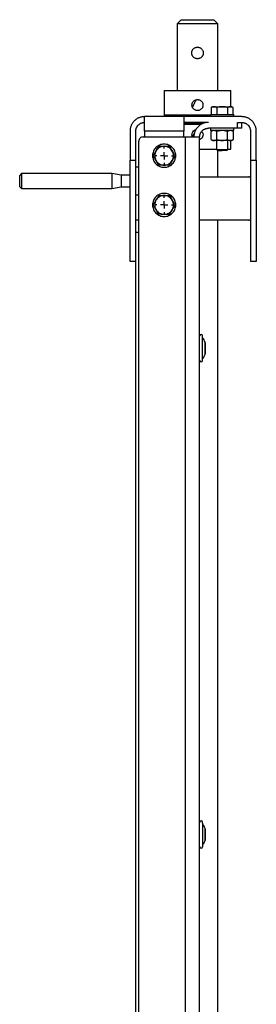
# Model space of a CAD drawing. Header units: millimetres. Extents: x -4969 to -32, y -584 to 4302.
# Tile 60 of 84: x -1004 to -841, y 1382 to 2062. Entities that reach past the tile are written whole.
import ezdxf

# ---------------------------------------------------------------- set-up
doc = ezdxf.new("R2010")
doc.units = ezdxf.units.MM
doc.layers.add('FOND_DE_PLAN', color=7, linetype='Continuous')

# ---------------------------------------------------------------- blocks, each defined once
blk = doc.blocks.new('SW_CENTERMARKSYMBOL_0')
at = {"layer": 'FOND_DE_PLAN', "color": 0}
for p, q in [((-5, 0), (-6.499, 0)), ((0, 0), (-2.5, 0)), ((0, 5), (0, 6.499)), ((0, 0), (0, 2.5)), ((0, 0), (0, -2.5)), ((0, 0), (2.5, 0)), ((5, 0), (6.499, 0)), ((0, -5), (0, -6.499))]:
    blk.add_line(p, q, dxfattribs=at)
blk = doc.blocks.new('SW_CENTERMARKSYMBOL_1')
at = {"layer": 'FOND_DE_PLAN', "color": 0}
for p, q in [((-5, 0), (-6.499, 0)), ((0, 0), (-2.5, 0)), ((0, 5), (0, 6.499)), ((0, 0), (0, 2.5)), ((0, 0), (0, -2.5)), ((0, 0), (2.5, 0)), ((5, 0), (6.499, 0)), ((0, -5), (0, -6.499))]:
    blk.add_line(p, q, dxfattribs=at)

msp = doc.modelspace()

# ---------------------------------------------------------------- linework, layer by layer
at = {"color": 7, "linetype": 'Continuous', "lineweight": 25}
for p, q in [((-892.86, 2061.92), (-895.61, 2059.17)), ((-867.61, 2059.17), (-870.36, 2061.92)), ((-895.61, 2059.17), (-895.61, 2012.92)), ((-867.61, 2059.17), (-895.61, 2059.17)), ((-867.61, 2012.92), (-867.61, 2059.17)), ((-904.61, 2012.92), (-904.61, 1995.91)), ((-858.61, 2001.82), (-858.61, 2012.92)), ((-871.1, 2001.82), (-872.12, 2001.23)), ((-872.11, 2001.24), (-872.11, 1996.52)), ((-868.36, 2001.24), (-868.36, 1996.52)), ((-860.86, 2001.24), (-860.86, 1996.52)), ((-857.1, 2001.23), (-858.12, 2001.82)), ((-857.1, 1996.52), (-857.1, 2001.24)), ((-891.11, 1994.92), (-918.11, 1994.92)), ((-904.51, 1995.92), (-904.51, 1994.92)), ((-851.11, 1994.92), (-891.11, 1994.92)), ((-872.61, 1996.52), (-872.61, 1994.92)), ((-856.61, 1994.92), (-856.61, 1996.52)), ((-874.11, 1990.92), (-891.11, 1990.92)), ((-879.32, 1989.42), (-881.61, 1989.42)), ((-854.11, 1986.92), (-874.11, 1986.92)), ((-872.61, 1986.92), (-872.61, 1985.32)), ((-856.61, 1985.32), (-856.61, 1986.92)), ((-854.11, 1986.92), (-854.11, 1990.92)), ((-854.11, 1990.92), (-851.11, 1990.92)), ((-851.11, 1986.92), (-851.11, 1990.92)), ((-928.11, 1984.92), (-928.11, 1964.92)), ((-924.11, 1964.92), (-924.11, 1984.92)), ((-919.11, 1980.92), (-890.11, 1980.92)), ((-891.11, 1984.92), (-918.11, 1984.92)), ((-918.11, 1984.92), (-918.11, 1980.92)), ((-891.11, 1980.92), (-891.11, 1984.92)), ((-890.11, 1980.92), (-890.11, 42.92)), ((-882.66, 1986.07), (-882.81, 1985.75)), ((-880.11, 1049.55), (-880.11, 1980.92)), ((-871.1, 1985.32), (-872.12, 1984.73)), ((-872.11, 1979.1), (-872.11, 1984.74)), ((-868.36, 1979.1), (-868.36, 1984.74)), ((-860.86, 1979.1), (-860.86, 1984.74)), ((-857.1, 1984.73), (-858.12, 1985.32)), ((-857.1, 1984.74), (-857.1, 1979.1)), ((-845.11, 1984.92), (-845.11, 1964.92)), ((-841.11, 1964.92), (-841.11, 1984.92)), ((-922.11, 49.92), (-922.11, 1977.92)), ((-872.12, 1979.1), (-871.1, 1978.51)), ((-868.61, 1978.52), (-868.61, 1972.28)), ((-860.61, 1972.28), (-860.61, 1978.52)), ((-858.61, 1972.42), (-858.61, 1978.52)), ((-858.12, 1978.51), (-857.1, 1979.1)), ((-868.61, 1972.28), (-867.84, 1971.51)), ((-868.61, 1972.28), (-860.61, 1972.28)), ((-867.61, 1953.42), (-867.61, 1971.52)), ((-861.38, 1971.51), (-860.61, 1972.28)), ((-928.11, 1964.92), (-924.11, 1964.92)), ((-928.11, 1894.92), (-928.11, 1964.92)), ((-924.11, 1914.92), (-924.11, 1964.92)), ((-922.11, 1959.92), (-924.11, 1959.92)), ((-845.11, 1964.92), (-841.11, 1964.92)), ((-845.11, 1964.92), (-845.11, 1894.92)), ((-841.11, 1964.92), (-841.11, 1894.92)), ((-1002.91, 1955.57), (-1004.11, 1954.36)), ((-940.63, 1955.57), (-1002.91, 1955.57)), ((-1002.91, 1955.57), (-1002.91, 1950.42)), ((-934.11, 1954.42), (-940.63, 1955.57)), ((-940.63, 1955.57), (-940.63, 1950.42)), ((-928.11, 1954.42), (-934.11, 1954.42)), ((-934.11, 1954.42), (-934.11, 1950.42)), ((-880.11, 1953.42), (-846.11, 1953.42)), ((-1004.11, 1946.47), (-1002.91, 1945.27)), ((-1002.91, 1950.42), (-1002.91, 1945.27)), ((-940.63, 1950.42), (-940.63, 1945.27)), ((-940.63, 1945.27), (-934.11, 1946.42)), ((-934.11, 1950.42), (-934.11, 1946.42)), ((-934.11, 1946.42), (-928.11, 1946.42)), ((-1002.91, 1945.27), (-940.63, 1945.27)), ((-924.11, 1940.92), (-922.11, 1940.92)), ((-922.11, 1923.42), (-924.11, 1923.42)), ((-846.11, 1923.42), (-880.11, 1923.42)), ((-867.61, 1065.92), (-867.61, 1923.42)), ((-924.31, 1914.92), (-924.31, 1062.92)), ((-922.11, 1914.92), (-924.31, 1914.92)), ((-924.31, 1894.92), (-928.11, 1894.92)), ((-841.11, 1894.92), (-845.11, 1894.92)), ((-878.11, 1842.73), (-878.11, 1843.36)), ((-876.31, 1839.05), (-876.42, 1839.05)), ((-876.42, 1838.74), (-876.42, 1839.05)), ((-876.42, 1830.78), (-876.42, 1838.74)), ((-876.31, 1838.74), (-876.31, 1839.05)), ((-876.31, 1838.74), (-876.31, 1830.78)), ((-876.42, 1830.78), (-876.31, 1830.78)), ((-878.11, 1506.73), (-878.11, 1507.36)), ((-878.11, 1506.73), (-878.11, 1490.47)), ((-876.31, 1503.05), (-876.42, 1503.05)), ((-876.42, 1502.74), (-876.42, 1503.05)), ((-876.42, 1494.78), (-876.42, 1502.74)), ((-876.31, 1502.74), (-876.31, 1503.05)), ((-876.31, 1502.74), (-876.31, 1494.78)), ((-876.42, 1494.78), (-876.31, 1494.78))]:
    msp.add_line(p, q, dxfattribs=at)
for centre, radius, start, end in [((-879.11, 1843.37), 1, 0, 180), ((-883.44, 1837.26), 7.25, 14.31613, 42.5737), ((-883.44, 1832.57), 7.25, 317.43735, 345.68387), ((-879.11, 1826.47), 1, 180, 0), ((-879.11, 1507.37), 1, 0, 180), ((-883.44, 1501.26), 7.25, 14.31613, 42.5737), ((-879.11, 1490.47), 1, 180, 0), ((-883.44, 1496.57), 7.25, 317.43735, 345.68387)]:
    msp.add_arc(centre, radius, start, end, dxfattribs=at)
for points, knots in [([(-892.86, 2061.92), (-892.86, 2061.92), (-892.57, 2061.92), (-891.44, 2061.92), (-890.6, 2061.92), (-888.52, 2061.92), (-887.27, 2061.92), (-884.55, 2061.92), (-883.08, 2061.92), (-881.61, 2061.92)], [0, 0, 0, 0, 0.25, 0.25, 0.5, 0.5, 0.75, 0.75, 1, 1, 1, 1]), ([(-881.61, 2061.92), (-880.14, 2061.92), (-878.66, 2061.92), (-875.94, 2061.92), (-874.69, 2061.92), (-872.61, 2061.92), (-871.78, 2061.92), (-870.65, 2061.92), (-870.36, 2061.92), (-870.36, 2061.92)], [0, 0, 0, 0, 0.25, 0.25, 0.5, 0.5, 0.75, 0.75, 1, 1, 1, 1]), ([(-885.61, 2038.92), (-885.61, 2038.98), (-885.61, 2039.11), (-885.59, 2039.31), (-885.57, 2039.5), (-885.53, 2039.7), (-885.49, 2039.89), (-885.44, 2040.08), (-885.38, 2040.27), (-885.23, 2040.63), (-884.96, 2041.15), (-884.46, 2041.76), (-883.85, 2042.26), (-883.27, 2042.57), (-882.78, 2042.75), (-882.39, 2042.84), (-882, 2042.9), (-881.74, 2042.91), (-881.61, 2042.92)], [0, 0, 0, 0, 0.031376, 0.062554, 0.093614, 0.124639, 0.155711, 0.186913, 0.218325, 0.250027, 0.374426, 0.499722, 0.624807, 0.749612, 0.812679, 0.875026, 0.937262, 1, 1, 1, 1]), ([(-881.61, 2042.92), (-881.54, 2042.91), (-881.41, 2042.91), (-881.21, 2042.9), (-881.02, 2042.87), (-880.82, 2042.84), (-880.63, 2042.8), (-880.44, 2042.74), (-880.25, 2042.68), (-879.89, 2042.54), (-879.37, 2042.26), (-878.76, 2041.76), (-878.26, 2041.15), (-877.95, 2040.57), (-877.77, 2040.08), (-877.68, 2039.7), (-877.62, 2039.31), (-877.61, 2039.05), (-877.61, 2038.92)], [0, 0, 0, 0, 0.031501, 0.062801, 0.093976, 0.125102, 0.156256, 0.187515, 0.218956, 0.250651, 0.375298, 0.500239, 0.625534, 0.749947, 0.813066, 0.875345, 0.937437, 1, 1, 1, 1]), ([(-881.61, 2034.92), (-881.67, 2034.92), (-881.81, 2034.92), (-882, 2034.93), (-882.2, 2034.96), (-882.39, 2034.99), (-882.58, 2035.03), (-882.77, 2035.09), (-882.96, 2035.15), (-883.32, 2035.29), (-883.85, 2035.57), (-884.35, 2035.99), (-884.7, 2036.37), (-884.94, 2036.69), (-885.14, 2037.02), (-885.31, 2037.38), (-885.44, 2037.75), (-885.54, 2038.13), (-885.6, 2038.52), (-885.6, 2038.78), (-885.61, 2038.92)], [0, 0, 0, 0, 0.031398, 0.062596, 0.093671, 0.124697, 0.155751, 0.18691, 0.218247, 0.249838, 0.37453, 0.49952, 0.562204, 0.624736, 0.687444, 0.749889, 0.813007, 0.875294, 0.937406, 1, 1, 1, 1]), ([(-877.61, 2038.92), (-877.61, 2038.85), (-877.61, 2038.72), (-877.63, 2038.52), (-877.65, 2038.33), (-877.68, 2038.13), (-877.73, 2037.94), (-877.78, 2037.75), (-877.84, 2037.56), (-877.94, 2037.32), (-878.08, 2037.02), (-878.28, 2036.69), (-878.51, 2036.37), (-878.86, 2035.99), (-879.37, 2035.57), (-879.95, 2035.26), (-880.44, 2035.08), (-880.82, 2034.99), (-881.21, 2034.93), (-881.48, 2034.92), (-881.61, 2034.92)], [0, 0, 0, 0, 0.0314058, 0.0626099, 0.0936937, 0.1247394, 0.1558297, 0.1870469, 0.2184723, 0.2501855, 0.3124876, 0.3750676, 0.4376081, 0.500316, 0.6253524, 0.7501081, 0.8130483, 0.8752727, 0.937387, 1, 1, 1, 1]), ([(-904.61, 2012.92), (-904.61, 2012.92), (-904.46, 2012.92), (-903.87, 2012.92), (-903.43, 2012.92), (-902.28, 2012.92), (-901.57, 2012.92), (-899.9, 2012.92), (-898.94, 2012.92), (-896.81, 2012.92), (-895.64, 2012.92), (-893.13, 2012.92), (-891.8, 2012.92), (-889.02, 2012.92), (-887.57, 2012.92), (-884.62, 2012.92), (-883.11, 2012.92), (-881.61, 2012.92)], [0, 0, 0, 0, 0.125, 0.125, 0.25, 0.25, 0.375, 0.375, 0.5, 0.5, 0.625, 0.625, 0.75, 0.75, 0.875, 0.875, 1, 1, 1, 1]), ([(-881.61, 2012.92), (-880.1, 2012.92), (-878.6, 2012.92), (-875.64, 2012.92), (-874.2, 2012.92), (-871.42, 2012.92), (-870.08, 2012.92), (-867.58, 2012.92), (-866.41, 2012.92), (-864.28, 2012.92), (-863.32, 2012.92), (-861.65, 2012.92), (-860.94, 2012.92), (-859.78, 2012.92), (-859.34, 2012.92), (-858.76, 2012.92), (-858.61, 2012.92), (-858.61, 2012.92)], [0, 0, 0, 0, 0.125, 0.125, 0.25, 0.25, 0.375, 0.375, 0.5, 0.5, 0.625, 0.625, 0.75, 0.75, 0.875, 0.875, 1, 1, 1, 1]), ([(-885.41, 2002.92), (-885.41, 2002.98), (-885.41, 2003.1), (-885.39, 2003.29), (-885.37, 2003.47), (-885.34, 2003.66), (-885.3, 2003.84), (-885.25, 2004.02), (-885.19, 2004.2), (-885.05, 2004.54), (-884.79, 2005.04), (-884.31, 2005.62), (-883.73, 2006.1), (-883.18, 2006.39), (-882.71, 2006.56), (-882.35, 2006.65), (-881.98, 2006.71), (-881.73, 2006.71), (-881.61, 2006.72)], [0, 0, 0, 0, 0.031494, 0.06277, 0.093904, 0.124974, 0.15606, 0.18724, 0.218591, 0.25019, 0.37507, 0.500252, 0.625204, 0.750075, 0.812914, 0.875109, 0.937268, 1, 1, 1, 1]), ([(-881.61, 1999.12), (-881.67, 1999.12), (-881.8, 1999.12), (-881.98, 1999.13), (-882.17, 1999.15), (-882.35, 1999.19), (-882.53, 1999.23), (-882.71, 1999.28), (-882.89, 1999.34), (-883.24, 1999.47), (-883.74, 1999.74), (-884.31, 2000.21), (-884.79, 2000.79), (-885.08, 2001.34), (-885.25, 2001.81), (-885.34, 2002.17), (-885.4, 2002.54), (-885.4, 2002.79), (-885.41, 2002.92)], [0, 0, 0, 0, 0.031535, 0.062852, 0.094025, 0.12513, 0.156245, 0.187447, 0.21881, 0.250411, 0.375283, 0.500253, 0.625255, 0.749971, 0.812878, 0.875102, 0.937267, 1, 1, 1, 1]), ([(-882.66, 2006.57), (-882.7, 2006.49), (-882.77, 2006.34), (-882.87, 2006.13), (-882.96, 2005.93), (-883.04, 2005.75), (-883.12, 2005.58), (-883.19, 2005.44), (-883.34, 2005.11), (-883.57, 2004.63), (-883.87, 2003.99), (-884.14, 2003.4), (-884.4, 2002.84), (-884.64, 2002.32), (-884.87, 2001.83), (-885.01, 2001.52), (-885.08, 2001.37)], [0, 0, 0, 0, 0.045923, 0.088373, 0.127334, 0.16279, 0.194727, 0.223134, 0.248002, 0.380956, 0.50001, 0.610335, 0.71553, 0.815555, 0.910383, 1, 1, 1, 1]), ([(-881.61, 2006.72), (-881.55, 2006.71), (-881.42, 2006.71), (-881.23, 2006.7), (-881.05, 2006.68), (-880.87, 2006.64), (-880.69, 2006.6), (-880.51, 2006.55), (-880.33, 2006.5), (-879.98, 2006.36), (-879.48, 2006.1), (-878.91, 2005.62), (-878.43, 2005.05), (-878.14, 2004.49), (-877.97, 2004.02), (-877.88, 2003.66), (-877.82, 2003.29), (-877.81, 2003.04), (-877.81, 2002.92)], [0, 0, 0, 0, 0.031465, 0.062712, 0.093817, 0.124855, 0.155902, 0.187035, 0.21833, 0.24986, 0.374591, 0.49942, 0.624396, 0.749087, 0.812219, 0.874661, 0.937044, 1, 1, 1, 1]), ([(-877.81, 2002.92), (-877.81, 2002.85), (-877.81, 2002.73), (-877.83, 2002.54), (-877.85, 2002.36), (-877.88, 2002.17), (-877.92, 2001.99), (-877.97, 2001.81), (-878.03, 2001.64), (-878.16, 2001.29), (-878.43, 2000.79), (-878.9, 2000.21), (-879.48, 1999.74), (-880.03, 1999.44), (-880.5, 1999.27), (-880.86, 1999.18), (-881.23, 1999.13), (-881.48, 1999.12), (-881.61, 1999.12)], [0, 0, 0, 0, 0.03148, 0.062742, 0.093862, 0.124919, 0.155991, 0.187157, 0.218494, 0.250079, 0.3748, 0.499823, 0.624779, 0.749653, 0.812599, 0.874898, 0.937161, 1, 1, 1, 1]), ([(-870.24, 2001.82), (-870.29, 2001.81), (-870.39, 2001.81), (-870.55, 2001.8), (-870.73, 2001.77), (-870.95, 2001.73), (-871.26, 2001.64), (-871.65, 2001.49), (-871.96, 2001.32), (-872.11, 2001.24)], [0, 0, 0, 0, 0.081994, 0.164032, 0.24655, 0.372541, 0.49976, 0.744787, 1, 1, 1, 1]), ([(-871.11, 2001.82), (-871.11, 2001.82), (-871.03, 2001.82), (-870.74, 2001.82), (-870.52, 2001.82), (-870.24, 2001.82)], [0, 0, 0, 0, 0.5, 0.5, 1, 1, 1, 1]), ([(-868.36, 2001.24), (-868.42, 2001.27), (-868.55, 2001.34), (-868.74, 2001.44), (-868.92, 2001.52), (-869.11, 2001.6), (-869.33, 2001.68), (-869.6, 2001.75), (-869.92, 2001.81), (-870.13, 2001.81), (-870.24, 2001.82)], [0, 0, 0, 0, 0.103549, 0.20493, 0.304482, 0.402583, 0.499651, 0.668596, 0.834254, 1, 1, 1, 1]), ([(-870.24, 2001.82), (-869.95, 2001.82), (-869.61, 2001.82), (-868.8, 2001.82), (-868.35, 2001.82), (-867.37, 2001.82), (-866.84, 2001.82), (-865.74, 2001.82), (-865.18, 2001.82), (-864.61, 2001.82)], [0, 0, 0, 0, 0.25, 0.25, 0.5, 0.5, 0.75, 0.75, 1, 1, 1, 1]), ([(-864.61, 2001.82), (-864.71, 2001.81), (-864.92, 2001.81), (-865.24, 2001.8), (-865.61, 2001.77), (-866.03, 2001.73), (-866.66, 2001.64), (-867.44, 2001.49), (-868.05, 2001.32), (-868.36, 2001.24)], [0, 0, 0, 0, 0.082341, 0.164728, 0.2476, 0.37415, 0.501946, 0.745918, 1, 1, 1, 1]), ([(-860.86, 2001.24), (-860.98, 2001.27), (-861.23, 2001.34), (-861.61, 2001.44), (-861.98, 2001.52), (-862.35, 2001.6), (-862.8, 2001.68), (-863.34, 2001.75), (-863.98, 2001.81), (-864.4, 2001.81), (-864.61, 2001.82)], [0, 0, 0, 0, 0.103638, 0.205104, 0.304738, 0.402919, 0.500067, 0.668868, 0.83439, 1, 1, 1, 1]), ([(-864.61, 2001.82), (-864.04, 2001.82), (-863.47, 2001.82), (-862.38, 2001.82), (-861.85, 2001.82), (-860.87, 2001.82), (-860.41, 2001.82), (-859.61, 2001.82), (-859.26, 2001.82), (-858.98, 2001.82)], [0, 0, 0, 0, 0.25, 0.25, 0.5, 0.5, 0.75, 0.75, 1, 1, 1, 1]), ([(-858.98, 2001.82), (-859.03, 2001.81), (-859.14, 2001.81), (-859.29, 2001.8), (-859.48, 2001.77), (-859.69, 2001.73), (-860, 2001.64), (-860.39, 2001.49), (-860.7, 2001.32), (-860.86, 2001.24)], [0, 0, 0, 0, 0.081994, 0.164032, 0.24655, 0.372541, 0.49976, 0.744787, 1, 1, 1, 1]), ([(-857.1, 2001.24), (-857.17, 2001.27), (-857.29, 2001.34), (-857.48, 2001.44), (-857.66, 2001.52), (-857.85, 2001.6), (-858.07, 2001.68), (-858.35, 2001.75), (-858.66, 2001.81), (-858.87, 2001.81), (-858.98, 2001.82)], [0, 0, 0, 0, 0.103549, 0.20493, 0.304482, 0.402583, 0.499651, 0.668596, 0.834254, 1, 1, 1, 1]), ([(-858.98, 2001.82), (-858.7, 2001.82), (-858.48, 2001.82), (-858.18, 2001.82), (-858.11, 2001.82), (-858.11, 2001.82)], [0, 0, 0, 0, 0.5, 0.5, 1, 1, 1, 1]), ([(-918.11, 1994.92), (-918.21, 1994.91), (-918.41, 1994.91), (-918.72, 1994.9), (-919.02, 1994.88), (-919.33, 1994.84), (-919.63, 1994.8), (-920.15, 1994.71), (-920.88, 1994.54), (-921.81, 1994.22), (-922.72, 1993.81), (-923.89, 1993.12), (-925.23, 1992.04), (-926.32, 1990.7), (-927, 1989.52), (-927.42, 1988.62), (-927.73, 1987.68), (-927.93, 1986.85), (-928.04, 1986.13), (-928.1, 1985.53), (-928.1, 1985.12), (-928.11, 1984.92)], [0, 0, 0, 0, 0.019453, 0.038872, 0.058275, 0.077679, 0.097104, 0.116567, 0.178313, 0.240094, 0.304415, 0.368769, 0.500007, 0.631244, 0.695565, 0.75992, 0.821667, 0.883447, 0.922314, 0.961117, 1, 1, 1, 1]), ([(-918.11, 1984.92), (-918.11, 1986.22), (-918.11, 1987.53), (-918.11, 1989.95), (-918.11, 1991.06), (-918.11, 1992.91), (-918.11, 1993.65), (-918.11, 1994.66), (-918.11, 1994.92), (-918.11, 1994.92)], [0, 0, 0, 0, 0.25, 0.25, 0.5, 0.5, 0.75, 0.75, 1, 1, 1, 1]), ([(-881.61, 1995.92), (-881.76, 1995.92), (-882.08, 1995.92), (-882.54, 1995.92), (-883.01, 1995.92), (-883.48, 1995.92), (-883.94, 1995.92), (-884.41, 1995.92), (-884.87, 1995.92), (-885.33, 1995.92), (-886.37, 1995.92), (-887.97, 1995.92), (-890.12, 1995.92), (-892.21, 1995.92), (-894.23, 1995.92), (-896.14, 1995.92), (-897.9, 1995.92), (-899.49, 1995.92), (-900.88, 1995.92), (-902.07, 1995.92), (-903.02, 1995.92), (-903.75, 1995.92), (-904.15, 1995.92), (-904.37, 1995.92), (-904.48, 1995.92), (-904.55, 1995.92), (-904.6, 1995.92), (-904.61, 1995.92), (-904.61, 1995.92)], [0, 0, 0, 0, 0.012971, 0.025924, 0.038863, 0.051795, 0.064724, 0.077657, 0.090598, 0.103553, 0.116527, 0.17826, 0.240008, 0.304315, 0.368637, 0.434312, 0.500002, 0.565677, 0.631368, 0.695675, 0.759996, 0.82173, 0.883478, 0.906809, 0.930095, 0.953368, 0.97666, 1, 1, 1, 1]), ([(-891.11, 1994.92), (-891.11, 1994.91), (-891.11, 1994.91), (-891.11, 1994.9), (-891.11, 1994.88), (-891.11, 1994.84), (-891.11, 1994.8), (-891.11, 1994.71), (-891.11, 1994.54), (-891.11, 1994.22), (-891.11, 1993.81), (-891.11, 1993.12), (-891.11, 1992.04), (-891.11, 1990.7), (-891.11, 1989.52), (-891.11, 1988.62), (-891.11, 1987.68), (-891.11, 1986.85), (-891.11, 1986.13), (-891.11, 1985.53), (-891.11, 1985.12), (-891.11, 1984.92)], [0, 0, 0, 0, 0.019453, 0.038872, 0.058275, 0.077679, 0.097104, 0.116567, 0.178313, 0.240094, 0.304415, 0.368769, 0.500007, 0.631244, 0.695565, 0.75992, 0.821667, 0.883447, 0.922314, 0.961117, 1, 1, 1, 1]), ([(-872.61, 1995.92), (-872.67, 1995.92), (-874.06, 1995.92), (-877.12, 1995.92), (-880.11, 1995.92), (-881.61, 1995.92)], [0, 0, 0, 0, 0.024326, 0.512163, 1, 1, 1, 1]), ([(-872.61, 1996.52), (-872.61, 1996.52), (-872.4, 1996.52), (-871.6, 1996.52), (-871.01, 1996.52), (-869.52, 1996.52), (-868.64, 1996.52), (-866.7, 1996.52), (-865.66, 1996.52), (-864.61, 1996.52)], [0, 0, 0, 0, 0.25, 0.25, 0.5, 0.5, 0.75, 0.75, 1, 1, 1, 1]), ([(-864.61, 1996.52), (-863.56, 1996.52), (-862.51, 1996.52), (-860.58, 1996.52), (-859.69, 1996.52), (-858.21, 1996.52), (-857.62, 1996.52), (-856.82, 1996.52), (-856.61, 1996.52), (-856.61, 1996.52)], [0, 0, 0, 0, 0.25, 0.25, 0.5, 0.5, 0.75, 0.75, 1, 1, 1, 1]), ([(-841.11, 1984.92), (-841.11, 1985.02), (-841.11, 1985.22), (-841.13, 1985.53), (-841.15, 1985.83), (-841.18, 1986.13), (-841.22, 1986.43), (-841.31, 1986.95), (-841.48, 1987.68), (-841.8, 1988.61), (-842.21, 1989.52), (-842.9, 1990.7), (-843.99, 1992.04), (-845.32, 1993.12), (-846.5, 1993.81), (-847.41, 1994.22), (-848.34, 1994.54), (-849.17, 1994.74), (-849.89, 1994.85), (-850.5, 1994.91), (-850.9, 1994.91), (-851.11, 1994.92)], [0, 0, 0, 0, 0.019453, 0.038872, 0.058275, 0.077679, 0.097104, 0.116567, 0.178313, 0.240094, 0.304415, 0.368769, 0.500007, 0.631244, 0.695565, 0.75992, 0.821667, 0.883447, 0.922314, 0.961117, 1, 1, 1, 1]), ([(-924.11, 1984.92), (-924.11, 1984.99), (-924.11, 1985.14), (-924.09, 1985.35), (-924.07, 1985.57), (-924.05, 1985.79), (-923.99, 1986.13), (-923.88, 1986.58), (-923.69, 1987.14), (-923.45, 1987.68), (-923.03, 1988.39), (-922.38, 1989.19), (-921.58, 1989.84), (-920.87, 1990.25), (-920.33, 1990.5), (-919.77, 1990.69), (-919.27, 1990.81), (-918.84, 1990.87), (-918.47, 1990.91), (-918.23, 1990.91), (-918.11, 1990.92)], [0, 0, 0, 0, 0.023335, 0.046628, 0.06991, 0.093212, 0.116565, 0.178301, 0.240092, 0.304402, 0.368768, 0.500006, 0.631244, 0.695553, 0.759919, 0.821655, 0.883446, 0.922309, 0.961112, 1, 1, 1, 1]), ([(-877.07, 1990.42), (-877.1, 1990.42), (-878.55, 1990.42), (-881.63, 1990.42), (-886.08, 1990.42), (-889.31, 1990.42), (-890.86, 1990.42), (-891.11, 1990.42)], [0, 0, 0, 0, 0.0048478, 0.3171955, 0.6295433, 0.9418911, 1, 1, 1, 1]), ([(-881.61, 1989.42), (-883.11, 1989.42), (-886.1, 1989.42), (-889.33, 1989.42), (-890.88, 1989.42), (-891.11, 1989.42)], [0, 0, 0, 0, 0.459642, 0.919284, 1, 1, 1, 1]), ([(-874.11, 1990.92), (-875.42, 1990.92), (-876.73, 1990.66), (-879.14, 1989.65), (-880.25, 1988.91), (-882.11, 1987.06), (-882.85, 1985.95), (-883.85, 1983.53), (-884.11, 1982.22), (-884.11, 1980.92)], [0, 0, 0, 0, 0.25, 0.25, 0.5, 0.5, 0.75, 0.75, 1, 1, 1, 1]), ([(-880.11, 1980.92), (-880.11, 1980.99), (-880.11, 1981.14), (-880.09, 1981.35), (-880.07, 1981.57), (-880.05, 1981.79), (-879.99, 1982.13), (-879.88, 1982.58), (-879.69, 1983.14), (-879.45, 1983.68), (-879.03, 1984.39), (-878.38, 1985.19), (-877.58, 1985.84), (-876.87, 1986.25), (-876.33, 1986.5), (-875.77, 1986.69), (-875.27, 1986.81), (-874.84, 1986.87), (-874.47, 1986.91), (-874.23, 1986.91), (-874.11, 1986.92)], [0, 0, 0, 0, 0.023335, 0.046628, 0.06991, 0.093212, 0.116565, 0.178301, 0.240092, 0.304402, 0.368768, 0.500006, 0.631244, 0.695553, 0.759919, 0.821655, 0.883446, 0.922309, 0.961112, 1, 1, 1, 1]), ([(-851.11, 1986.92), (-851.11, 1986.92), (-851.11, 1986.92), (-851.12, 1986.92), (-851.15, 1986.92), (-851.18, 1986.92), (-851.21, 1986.92), (-851.26, 1986.92), (-851.37, 1986.92), (-851.58, 1986.92), (-851.97, 1986.92), (-852.45, 1986.92), (-852.9, 1986.92), (-853.27, 1986.92), (-853.55, 1986.92), (-853.83, 1986.92), (-854.01, 1986.92), (-854.11, 1986.92)], [0, 0, 0, 0, 0.034551, 0.068855, 0.103013, 0.137124, 0.171291, 0.205614, 0.240191, 0.370053, 0.500029, 0.62989, 0.759866, 0.820149, 0.879905, 0.939676, 1, 1, 1, 1]), ([(-851.11, 1990.92), (-851.04, 1990.91), (-850.89, 1990.91), (-850.67, 1990.9), (-850.45, 1990.88), (-850.23, 1990.85), (-849.9, 1990.8), (-849.45, 1990.69), (-848.89, 1990.5), (-848.34, 1990.25), (-847.64, 1989.84), (-846.84, 1989.19), (-846.18, 1988.39), (-845.77, 1987.68), (-845.52, 1987.14), (-845.33, 1986.58), (-845.22, 1986.08), (-845.15, 1985.65), (-845.11, 1985.28), (-845.11, 1985.04), (-845.11, 1984.92)], [0, 0, 0, 0, 0.023335, 0.046628, 0.06991, 0.093212, 0.116565, 0.178301, 0.240092, 0.304402, 0.368768, 0.500006, 0.631244, 0.695553, 0.759919, 0.821655, 0.883446, 0.922309, 0.961112, 1, 1, 1, 1]), ([(-919.11, 1980.92), (-919.5, 1980.92), (-919.89, 1980.84), (-920.62, 1980.54), (-920.95, 1980.31), (-921.51, 1979.76), (-921.73, 1979.43), (-922.03, 1978.7), (-922.11, 1978.31), (-922.11, 1977.92)], [0, 0, 0, 0, 0.25, 0.25, 0.5, 0.5, 0.75, 0.75, 1, 1, 1, 1]), ([(-890.11, 1980.92), (-890.01, 1980.92), (-889.8, 1980.92), (-889.5, 1980.92), (-889.19, 1980.92), (-888.89, 1980.92), (-888.59, 1980.92), (-888.07, 1980.92), (-887.34, 1980.92), (-886.41, 1980.92), (-885.5, 1980.92), (-884.32, 1980.92), (-882.99, 1980.92), (-881.9, 1980.92), (-881.21, 1980.92), (-880.8, 1980.92), (-880.48, 1980.92), (-880.29, 1980.92), (-880.18, 1980.92), (-880.12, 1980.92), (-880.11, 1980.92), (-880.11, 1980.92)], [0, 0, 0, 0, 0.019453, 0.038872, 0.058275, 0.077679, 0.097104, 0.116567, 0.178313, 0.240094, 0.304415, 0.368769, 0.500007, 0.631244, 0.695565, 0.75992, 0.821667, 0.883447, 0.922314, 0.961117, 1, 1, 1, 1]), ([(-885.41, 1982.42), (-885.35, 1982.92), (-885.24, 1983.92), (-884.35, 1985.14), (-883.43, 1985.88), (-882.82, 1985.98), (-882.69, 1986)], [0, 0, 0, 0, 0.306993, 0.614091, 0.921295, 1, 1, 1, 1]), ([(-885.09, 1980.92), (-885.1, 1980.93), (-885.39, 1981.35), (-885.4, 1981.89), (-885.41, 1982.42)], [0, 0, 0, 0, 0.031389, 1, 1, 1, 1]), ([(-883.47, 1984.33), (-883.61, 1984.04), (-884.14, 1982.89), (-884.68, 1981.74), (-885.08, 1980.87)], [0, 0, 0, 0, 0.2479219, 1, 1, 1, 1]), ([(-877.81, 1982.42), (-877.87, 1981.92), (-877.98, 1980.93), (-878.84, 1979.65), (-879.69, 1979.17), (-880.11, 1978.94)], [0, 0, 0, 0, 0.337325, 0.675043, 1, 1, 1, 1]), ([(-878.66, 1984.71), (-878.45, 1984.44), (-877.93, 1983.78), (-877.85, 1982.92), (-877.81, 1982.42)], [0, 0, 0, 0, 0.4059805, 1, 1, 1, 1]), ([(-864.61, 1985.32), (-865.66, 1985.32), (-866.7, 1985.32), (-868.64, 1985.32), (-869.52, 1985.32), (-871.01, 1985.32), (-871.6, 1985.32), (-872.4, 1985.32), (-872.61, 1985.32), (-872.61, 1985.32)], [0, 0, 0, 0, 0.25, 0.25, 0.5, 0.5, 0.75, 0.75, 1, 1, 1, 1]), ([(-870.24, 1985.32), (-870.29, 1985.31), (-870.4, 1985.31), (-870.55, 1985.3), (-870.71, 1985.28), (-870.87, 1985.25), (-871.03, 1985.21), (-871.23, 1985.15), (-871.49, 1985.05), (-871.8, 1984.91), (-872.01, 1984.79), (-872.11, 1984.74)], [0, 0, 0, 0, 0.0830067, 0.1655543, 0.2480811, 0.3310159, 0.4147728, 0.499747, 0.6622693, 0.8284338, 1, 1, 1, 1]), ([(-868.36, 1984.74), (-868.42, 1984.77), (-868.55, 1984.84), (-868.74, 1984.94), (-868.92, 1985.02), (-869.11, 1985.1), (-869.33, 1985.18), (-869.6, 1985.25), (-869.92, 1985.31), (-870.13, 1985.31), (-870.24, 1985.32)], [0, 0, 0, 0, 0.103546, 0.204926, 0.304478, 0.40258, 0.499651, 0.668593, 0.83425, 1, 1, 1, 1]), ([(-864.61, 1985.32), (-864.71, 1985.31), (-864.93, 1985.31), (-865.24, 1985.3), (-865.61, 1985.27), (-866.04, 1985.23), (-866.66, 1985.14), (-867.44, 1984.99), (-868.05, 1984.82), (-868.36, 1984.74)], [0, 0, 0, 0, 0.083243, 0.166622, 0.250593, 0.375633, 0.50168, 0.745776, 1, 1, 1, 1]), ([(-856.61, 1985.32), (-856.61, 1985.32), (-856.82, 1985.32), (-857.62, 1985.32), (-858.21, 1985.32), (-859.69, 1985.32), (-860.58, 1985.32), (-862.51, 1985.32), (-863.56, 1985.32), (-864.61, 1985.32)], [0, 0, 0, 0, 0.25, 0.25, 0.5, 0.5, 0.75, 0.75, 1, 1, 1, 1]), ([(-860.86, 1984.74), (-860.98, 1984.77), (-861.23, 1984.84), (-861.61, 1984.94), (-861.98, 1985.02), (-862.35, 1985.1), (-862.8, 1985.18), (-863.35, 1985.25), (-863.98, 1985.31), (-864.4, 1985.31), (-864.61, 1985.32)], [0, 0, 0, 0, 0.103783, 0.205389, 0.30516, 0.403476, 0.50076, 0.669317, 0.834612, 1, 1, 1, 1]), ([(-858.98, 1985.32), (-859.03, 1985.31), (-859.14, 1985.31), (-859.29, 1985.3), (-859.45, 1985.28), (-859.61, 1985.25), (-859.77, 1985.21), (-859.98, 1985.15), (-860.23, 1985.05), (-860.54, 1984.91), (-860.75, 1984.79), (-860.86, 1984.74)], [0, 0, 0, 0, 0.0830067, 0.1655543, 0.2480811, 0.3310159, 0.4147728, 0.499747, 0.6622693, 0.8284338, 1, 1, 1, 1]), ([(-857.1, 1984.74), (-857.17, 1984.77), (-857.29, 1984.84), (-857.48, 1984.94), (-857.66, 1985.02), (-857.85, 1985.1), (-858.07, 1985.18), (-858.35, 1985.25), (-858.66, 1985.31), (-858.87, 1985.31), (-858.98, 1985.32)], [0, 0, 0, 0, 0.103546, 0.204926, 0.304478, 0.40258, 0.499651, 0.668593, 0.83425, 1, 1, 1, 1]), ([(-904.61, 1975.92), (-905.66, 1975.92), (-906.7, 1975.71), (-908.64, 1974.91), (-909.52, 1974.31), (-911.01, 1972.83), (-911.6, 1971.94), (-912.4, 1970.01), (-912.61, 1968.96), (-912.61, 1966.87), (-912.4, 1965.82), (-911.6, 1963.89), (-911.01, 1963), (-909.52, 1961.52), (-908.64, 1960.93), (-906.7, 1960.12), (-905.66, 1959.92), (-904.61, 1959.92)], [0, 0, 0, 0, 0.125, 0.125, 0.25, 0.25, 0.375, 0.375, 0.5, 0.5, 0.625, 0.625, 0.75, 0.75, 0.875, 0.875, 1, 1, 1, 1]), ([(-904.61, 1974.42), (-905.18, 1974.42), (-905.74, 1974.34), (-906.84, 1974.05), (-907.37, 1973.83), (-908.35, 1973.26), (-908.8, 1972.91), (-909.61, 1972.11), (-909.95, 1971.66), (-910.24, 1971.17)], [0, 0, 0, 0, 0.25, 0.25, 0.5, 0.5, 0.75, 0.75, 1, 1, 1, 1]), ([(-910.24, 1971.17), (-910.19, 1971.26), (-910.08, 1971.44), (-909.92, 1971.71), (-909.74, 1972.03), (-909.53, 1972.39), (-909.22, 1972.94), (-908.82, 1973.61), (-908.52, 1974.14), (-908.36, 1974.42)], [0, 0, 0, 0, 0.081994, 0.164032, 0.24655, 0.372541, 0.49976, 0.744787, 1, 1, 1, 1]), ([(-908.36, 1974.42), (-908.23, 1974.42), (-907.98, 1974.42), (-907.61, 1974.42), (-907.24, 1974.42), (-906.87, 1974.42), (-906.42, 1974.42), (-905.87, 1974.42), (-905.24, 1974.42), (-904.82, 1974.42), (-904.61, 1974.42)], [0, 0, 0, 0, 0.103638, 0.205104, 0.304738, 0.402919, 0.500067, 0.668868, 0.83439, 1, 1, 1, 1]), ([(-904.61, 1959.92), (-903.56, 1959.92), (-902.51, 1960.12), (-900.58, 1960.93), (-899.69, 1961.52), (-898.21, 1963), (-897.62, 1963.89), (-896.82, 1965.82), (-896.61, 1966.87), (-896.61, 1968.96), (-896.82, 1970.01), (-897.62, 1971.94), (-898.21, 1972.83), (-899.69, 1974.31), (-900.58, 1974.91), (-902.51, 1975.71), (-903.56, 1975.92), (-904.61, 1975.92)], [0, 0, 0, 0, 0.125, 0.125, 0.25, 0.25, 0.375, 0.375, 0.5, 0.5, 0.625, 0.625, 0.75, 0.75, 0.875, 0.875, 1, 1, 1, 1]), ([(-898.98, 1971.17), (-899.26, 1971.66), (-899.61, 1972.11), (-900.41, 1972.91), (-900.87, 1973.26), (-901.85, 1973.83), (-902.38, 1974.05), (-903.47, 1974.34), (-904.04, 1974.42), (-904.61, 1974.42)], [0, 0, 0, 0, 0.25, 0.25, 0.5, 0.5, 0.75, 0.75, 1, 1, 1, 1]), ([(-904.61, 1974.42), (-904.5, 1974.42), (-904.29, 1974.42), (-903.98, 1974.42), (-903.61, 1974.42), (-903.18, 1974.42), (-902.56, 1974.42), (-901.78, 1974.42), (-901.17, 1974.42), (-900.86, 1974.42)], [0, 0, 0, 0, 0.082341, 0.164728, 0.2476, 0.37415, 0.501946, 0.745918, 1, 1, 1, 1]), ([(-900.86, 1974.42), (-900.79, 1974.31), (-900.67, 1974.09), (-900.48, 1973.76), (-900.29, 1973.44), (-900.11, 1973.13), (-899.88, 1972.73), (-899.61, 1972.26), (-899.3, 1971.71), (-899.08, 1971.35), (-898.98, 1971.17)], [0, 0, 0, 0, 0.103549, 0.20493, 0.304482, 0.402583, 0.499651, 0.668596, 0.834254, 1, 1, 1, 1]), ([(-872.11, 1979.1), (-872.05, 1979.06), (-871.93, 1978.99), (-871.74, 1978.89), (-871.55, 1978.81), (-871.37, 1978.74), (-871.14, 1978.65), (-870.87, 1978.58), (-870.55, 1978.53), (-870.34, 1978.52), (-870.24, 1978.52)], [0, 0, 0, 0, 0.103549, 0.20493, 0.304482, 0.402583, 0.499651, 0.668596, 0.834254, 1, 1, 1, 1]), ([(-870.24, 1978.52), (-870.52, 1978.52), (-870.74, 1978.52), (-871.03, 1978.52), (-871.11, 1978.52), (-871.11, 1978.52)], [0, 0, 0, 0, 0.5, 0.5, 1, 1, 1, 1]), ([(-870.24, 1978.52), (-870.19, 1978.52), (-870.08, 1978.52), (-869.92, 1978.53), (-869.74, 1978.56), (-869.53, 1978.6), (-869.22, 1978.69), (-868.82, 1978.84), (-868.52, 1979.01), (-868.36, 1979.1)], [0, 0, 0, 0, 0.081994, 0.164032, 0.24655, 0.372541, 0.49976, 0.744787, 1, 1, 1, 1]), ([(-864.61, 1978.52), (-865.18, 1978.52), (-865.74, 1978.52), (-866.84, 1978.52), (-867.37, 1978.52), (-868.35, 1978.52), (-868.8, 1978.52), (-869.61, 1978.52), (-869.95, 1978.52), (-870.24, 1978.52)], [0, 0, 0, 0, 0.25, 0.25, 0.5, 0.5, 0.75, 0.75, 1, 1, 1, 1]), ([(-868.36, 1979.1), (-868.23, 1979.06), (-867.98, 1978.99), (-867.61, 1978.89), (-867.24, 1978.81), (-866.87, 1978.73), (-866.41, 1978.65), (-865.87, 1978.58), (-865.24, 1978.53), (-864.82, 1978.52), (-864.61, 1978.52)], [0, 0, 0, 0, 0.103786, 0.205394, 0.305165, 0.40348, 0.50076, 0.669322, 0.834617, 1, 1, 1, 1]), ([(-864.61, 1978.52), (-864.5, 1978.52), (-864.29, 1978.52), (-863.98, 1978.53), (-863.61, 1978.56), (-863.19, 1978.6), (-862.56, 1978.69), (-861.78, 1978.84), (-861.17, 1979.01), (-860.86, 1979.1)], [0, 0, 0, 0, 0.082299, 0.164644, 0.247473, 0.373955, 0.501681, 0.745781, 1, 1, 1, 1]), ([(-858.98, 1978.52), (-859.26, 1978.52), (-859.61, 1978.52), (-860.41, 1978.52), (-860.87, 1978.52), (-861.85, 1978.52), (-862.38, 1978.52), (-863.47, 1978.52), (-864.04, 1978.52), (-864.61, 1978.52)], [0, 0, 0, 0, 0.25, 0.25, 0.5, 0.5, 0.75, 0.75, 1, 1, 1, 1]), ([(-860.86, 1979.1), (-860.79, 1979.06), (-860.67, 1978.99), (-860.48, 1978.89), (-860.29, 1978.81), (-860.11, 1978.74), (-859.88, 1978.65), (-859.61, 1978.58), (-859.3, 1978.53), (-859.08, 1978.52), (-858.98, 1978.52)], [0, 0, 0, 0, 0.1035491, 0.2049302, 0.3044818, 0.4025825, 0.4996505, 0.668596, 0.8342539, 1, 1, 1, 1]), ([(-858.98, 1978.52), (-858.93, 1978.52), (-858.82, 1978.52), (-858.67, 1978.53), (-858.48, 1978.56), (-858.27, 1978.6), (-857.96, 1978.69), (-857.57, 1978.84), (-857.26, 1979.01), (-857.1, 1979.1)], [0, 0, 0, 0, 0.0819939, 0.1640323, 0.2465502, 0.3725409, 0.4997601, 0.744787, 1, 1, 1, 1]), ([(-858.11, 1978.52), (-858.11, 1978.52), (-858.18, 1978.52), (-858.48, 1978.52), (-858.7, 1978.52), (-858.98, 1978.52)], [0, 0, 0, 0, 0.5, 0.5, 1, 1, 1, 1]), ([(-912.11, 1967.92), (-912.05, 1968.03), (-911.93, 1968.24), (-911.74, 1968.57), (-911.55, 1968.89), (-911.37, 1969.21), (-911.14, 1969.6), (-910.87, 1970.07), (-910.55, 1970.62), (-910.34, 1970.98), (-910.24, 1971.17)], [0, 0, 0, 0, 0.103549, 0.20493, 0.304482, 0.402583, 0.499651, 0.668596, 0.834254, 1, 1, 1, 1]), ([(-910.24, 1964.67), (-910.29, 1964.76), (-910.39, 1964.94), (-910.55, 1965.21), (-910.73, 1965.53), (-910.95, 1965.89), (-911.26, 1966.44), (-911.65, 1967.11), (-911.96, 1967.64), (-912.11, 1967.92)], [0, 0, 0, 0, 0.0819939, 0.1640323, 0.2465502, 0.3725408, 0.4997601, 0.744787, 1, 1, 1, 1]), ([(-910.24, 1971.17), (-910.52, 1970.67), (-910.74, 1970.15), (-911.03, 1969.05), (-911.11, 1968.48), (-911.11, 1967.35), (-911.03, 1966.78), (-910.74, 1965.69), (-910.52, 1965.16), (-910.24, 1964.67)], [0, 0, 0, 0, 0.25, 0.25, 0.5, 0.5, 0.75, 0.75, 1, 1, 1, 1]), ([(-898.98, 1964.67), (-898.7, 1965.16), (-898.48, 1965.69), (-898.18, 1966.78), (-898.11, 1967.35), (-898.11, 1968.48), (-898.18, 1969.05), (-898.48, 1970.15), (-898.7, 1970.67), (-898.98, 1971.17)], [0, 0, 0, 0, 0.25, 0.25, 0.5, 0.5, 0.75, 0.75, 1, 1, 1, 1]), ([(-898.98, 1971.17), (-898.93, 1971.08), (-898.82, 1970.9), (-898.67, 1970.62), (-898.48, 1970.31), (-898.27, 1969.94), (-897.96, 1969.4), (-897.57, 1968.72), (-897.26, 1968.19), (-897.1, 1967.92)], [0, 0, 0, 0, 0.081994, 0.164032, 0.24655, 0.372541, 0.49976, 0.744787, 1, 1, 1, 1]), ([(-897.1, 1967.92), (-897.17, 1967.81), (-897.29, 1967.59), (-897.48, 1967.26), (-897.66, 1966.94), (-897.85, 1966.63), (-898.07, 1966.23), (-898.35, 1965.76), (-898.66, 1965.21), (-898.87, 1964.85), (-898.98, 1964.67)], [0, 0, 0, 0, 0.103549, 0.20493, 0.304482, 0.402583, 0.499651, 0.668596, 0.834254, 1, 1, 1, 1]), ([(-880.11, 1972.42), (-879.11, 1972.42), (-876.6, 1972.42), (-872.79, 1972.42), (-869.88, 1972.42), (-868.62, 1972.42), (-868.52, 1972.42)], [0, 0, 0, 0, 0.241725, 0.604835, 0.967945, 1, 1, 1, 1]), ([(-864.61, 1971.52), (-865.03, 1971.52), (-865.45, 1971.52), (-866.24, 1971.52), (-866.59, 1971.52), (-867.19, 1971.52), (-867.43, 1971.52), (-867.76, 1971.52), (-867.84, 1971.52), (-867.84, 1971.52)], [0, 0, 0, 0, 0.25, 0.25, 0.5, 0.5, 0.75, 0.75, 1, 1, 1, 1]), ([(-867.61, 1971.52), (-867.6, 1971.52), (-867.52, 1971.52), (-866.92, 1971.52), (-865.89, 1971.52), (-865.03, 1971.52), (-864.61, 1971.52)], [0, 0, 0, 0, 0.0186433, 0.3457622, 0.6728811, 1, 1, 1, 1]), ([(-861.38, 1971.52), (-861.38, 1971.52), (-861.46, 1971.52), (-861.78, 1971.52), (-862.02, 1971.52), (-862.62, 1971.52), (-862.98, 1971.52), (-863.76, 1971.52), (-864.19, 1971.52), (-864.61, 1971.52)], [0, 0, 0, 0, 0.25, 0.25, 0.5, 0.5, 0.75, 0.75, 1, 1, 1, 1]), ([(-860.61, 1972.42), (-860.52, 1972.42), (-859.72, 1972.42), (-858.91, 1972.42), (-858.71, 1972.42), (-858.61, 1972.42)], [0, 0, 0, 0, 0.055025, 0.527512, 1, 1, 1, 1]), ([(-910.24, 1964.67), (-909.95, 1964.17), (-909.61, 1963.72), (-908.8, 1962.92), (-908.35, 1962.57), (-907.37, 1962), (-906.84, 1961.78), (-905.74, 1961.49), (-905.18, 1961.42), (-904.61, 1961.42)], [0, 0, 0, 0, 0.25, 0.25, 0.5, 0.5, 0.75, 0.75, 1, 1, 1, 1]), ([(-908.36, 1961.42), (-908.42, 1961.53), (-908.55, 1961.74), (-908.74, 1962.07), (-908.92, 1962.39), (-909.11, 1962.71), (-909.33, 1963.1), (-909.6, 1963.57), (-909.92, 1964.12), (-910.13, 1964.48), (-910.24, 1964.67)], [0, 0, 0, 0, 0.103549, 0.20493, 0.304482, 0.402583, 0.499651, 0.668596, 0.834254, 1, 1, 1, 1]), ([(-904.61, 1961.42), (-904.71, 1961.42), (-904.92, 1961.42), (-905.24, 1961.42), (-905.61, 1961.42), (-906.03, 1961.42), (-906.66, 1961.42), (-907.44, 1961.42), (-908.05, 1961.42), (-908.36, 1961.42)], [0, 0, 0, 0, 0.082341, 0.164728, 0.2476, 0.37415, 0.501946, 0.745918, 1, 1, 1, 1]), ([(-904.61, 1961.42), (-904.04, 1961.42), (-903.47, 1961.49), (-902.38, 1961.78), (-901.85, 1962), (-900.87, 1962.57), (-900.41, 1962.92), (-899.61, 1963.72), (-899.26, 1964.17), (-898.98, 1964.67)], [0, 0, 0, 0, 0.25, 0.25, 0.5, 0.5, 0.75, 0.75, 1, 1, 1, 1]), ([(-900.86, 1961.42), (-900.98, 1961.42), (-901.23, 1961.42), (-901.61, 1961.42), (-901.98, 1961.42), (-902.35, 1961.42), (-902.8, 1961.42), (-903.34, 1961.42), (-903.98, 1961.42), (-904.4, 1961.42), (-904.61, 1961.42)], [0, 0, 0, 0, 0.103638, 0.205104, 0.304738, 0.402919, 0.500067, 0.668868, 0.83439, 1, 1, 1, 1]), ([(-898.98, 1964.67), (-899.03, 1964.58), (-899.14, 1964.4), (-899.29, 1964.12), (-899.48, 1963.81), (-899.69, 1963.44), (-900, 1962.9), (-900.39, 1962.22), (-900.7, 1961.69), (-900.86, 1961.42)], [0, 0, 0, 0, 0.081994, 0.164032, 0.24655, 0.372541, 0.49976, 0.744787, 1, 1, 1, 1]), ([(-1004.11, 1950.42), (-1004.11, 1950.93), (-1004.11, 1951.45), (-1004.11, 1952.4), (-1004.11, 1952.84), (-1004.11, 1953.57), (-1004.11, 1953.87), (-1004.11, 1954.26), (-1004.11, 1954.37), (-1004.11, 1954.37)], [0, 0, 0, 0, 0.25, 0.25, 0.5, 0.5, 0.75, 0.75, 1, 1, 1, 1]), ([(-845.11, 1952.42), (-845.11, 1952.68), (-845.22, 1952.94), (-845.59, 1953.31), (-845.85, 1953.42), (-846.11, 1953.42)], [0, 0, 0, 0, 0.5, 0.5, 1, 1, 1, 1]), ([(-1004.11, 1946.47), (-1004.11, 1946.47), (-1004.11, 1946.57), (-1004.11, 1946.96), (-1004.11, 1947.26), (-1004.11, 1947.99), (-1004.11, 1948.43), (-1004.11, 1949.38), (-1004.11, 1949.9), (-1004.11, 1950.42)], [0, 0, 0, 0, 0.25, 0.25, 0.5, 0.5, 0.75, 0.75, 1, 1, 1, 1]), ([(-904.61, 1941.92), (-905.66, 1941.92), (-906.7, 1941.71), (-908.64, 1940.91), (-909.52, 1940.31), (-911.01, 1938.83), (-911.6, 1937.94), (-912.4, 1936.01), (-912.61, 1934.96), (-912.61, 1932.87), (-912.4, 1931.82), (-911.6, 1929.89), (-911.01, 1929), (-909.52, 1927.52), (-908.64, 1926.93), (-906.7, 1926.12), (-905.66, 1925.92), (-904.61, 1925.92)], [0, 0, 0, 0, 0.125, 0.125, 0.25, 0.25, 0.375, 0.375, 0.5, 0.5, 0.625, 0.625, 0.75, 0.75, 0.875, 0.875, 1, 1, 1, 1]), ([(-910.21, 1937.21), (-910.16, 1937.3), (-910.05, 1937.48), (-909.9, 1937.75), (-909.71, 1938.07), (-909.49, 1938.43), (-909.18, 1938.97), (-908.78, 1939.65), (-908.47, 1940.17), (-908.31, 1940.44)], [0, 0, 0, 0, 0.0819939, 0.1640323, 0.2465502, 0.3725408, 0.4997601, 0.744787, 1, 1, 1, 1]), ([(-904.56, 1940.42), (-905.13, 1940.42), (-905.69, 1940.35), (-906.79, 1940.06), (-907.32, 1939.85), (-908.31, 1939.29), (-908.76, 1938.95), (-909.57, 1938.15), (-909.92, 1937.7), (-910.21, 1937.21)], [0, 0, 0, 0, 0.25, 0.25, 0.5, 0.5, 0.75, 0.75, 1, 1, 1, 1]), ([(-908.31, 1940.44), (-908.18, 1940.44), (-907.93, 1940.44), (-907.56, 1940.44), (-907.19, 1940.44), (-906.82, 1940.43), (-906.27, 1940.43), (-905.53, 1940.42), (-904.9, 1940.42), (-904.57, 1940.42), (-904.56, 1940.42)], [0, 0, 0, 0, 0.103645, 0.205118, 0.304758, 0.402946, 0.5001, 0.745171, 0.986771, 1, 1, 1, 1]), ([(-904.61, 1925.92), (-903.56, 1925.92), (-902.51, 1926.12), (-900.58, 1926.93), (-899.69, 1927.52), (-898.21, 1929), (-897.62, 1929.89), (-896.82, 1931.82), (-896.61, 1932.87), (-896.61, 1934.96), (-896.82, 1936.01), (-897.62, 1937.94), (-898.21, 1938.83), (-899.69, 1940.31), (-900.58, 1940.91), (-902.51, 1941.71), (-903.56, 1941.92), (-904.61, 1941.92)], [0, 0, 0, 0, 0.125, 0.125, 0.25, 0.25, 0.375, 0.375, 0.5, 0.5, 0.625, 0.625, 0.75, 0.75, 0.875, 0.875, 1, 1, 1, 1]), ([(-898.95, 1937.12), (-899.23, 1937.62), (-899.58, 1938.07), (-900.37, 1938.88), (-900.83, 1939.23), (-901.8, 1939.81), (-902.33, 1940.03), (-903.42, 1940.33), (-903.99, 1940.41), (-904.56, 1940.42)], [0, 0, 0, 0, 0.25, 0.25, 0.5, 0.5, 0.75, 0.75, 1, 1, 1, 1]), ([(-904.56, 1940.42), (-904.45, 1940.41), (-904.24, 1940.41), (-903.93, 1940.41), (-903.56, 1940.41), (-903.13, 1940.4), (-902.51, 1940.4), (-901.73, 1940.39), (-901.12, 1940.39), (-900.81, 1940.39)], [0, 0, 0, 0, 0.082341, 0.164728, 0.2476, 0.37415, 0.501946, 0.745918, 1, 1, 1, 1]), ([(-900.81, 1940.39), (-900.74, 1940.28), (-900.62, 1940.06), (-900.43, 1939.73), (-900.25, 1939.41), (-900.07, 1939.09), (-899.85, 1938.7), (-899.58, 1938.22), (-899.27, 1937.67), (-899.06, 1937.31), (-898.95, 1937.12)], [0, 0, 0, 0, 0.103549, 0.20493, 0.304482, 0.402583, 0.499651, 0.668596, 0.834254, 1, 1, 1, 1]), ([(-912.11, 1933.97), (-912.05, 1934.08), (-911.92, 1934.3), (-911.73, 1934.62), (-911.54, 1934.94), (-911.36, 1935.26), (-911.13, 1935.65), (-910.85, 1936.12), (-910.53, 1936.66), (-910.32, 1937.03), (-910.21, 1937.21)], [0, 0, 0, 0, 0.103549, 0.20493, 0.304482, 0.402583, 0.499651, 0.668596, 0.834254, 1, 1, 1, 1]), ([(-910.26, 1930.71), (-910.31, 1930.8), (-910.42, 1930.98), (-910.57, 1931.25), (-910.75, 1931.57), (-910.96, 1931.94), (-911.27, 1932.49), (-911.66, 1933.17), (-911.96, 1933.7), (-912.11, 1933.97)], [0, 0, 0, 0, 0.081994, 0.164032, 0.24655, 0.372541, 0.49976, 0.744787, 1, 1, 1, 1]), ([(-910.21, 1937.21), (-910.5, 1936.72), (-910.72, 1936.19), (-911.02, 1935.1), (-911.1, 1934.53), (-911.11, 1933.4), (-911.04, 1932.83), (-910.76, 1931.73), (-910.54, 1931.2), (-910.26, 1930.71)], [0, 0, 0, 0, 0.25, 0.25, 0.5, 0.5, 0.75, 0.75, 1, 1, 1, 1]), ([(-899, 1930.62), (-898.72, 1931.11), (-898.49, 1931.64), (-898.19, 1932.73), (-898.11, 1933.3), (-898.1, 1934.43), (-898.17, 1935), (-898.46, 1936.1), (-898.67, 1936.63), (-898.95, 1937.12)], [0, 0, 0, 0, 0.25, 0.25, 0.5, 0.5, 0.75, 0.75, 1, 1, 1, 1]), ([(-897.1, 1933.86), (-897.17, 1933.75), (-897.29, 1933.53), (-897.48, 1933.21), (-897.67, 1932.89), (-897.86, 1932.57), (-898.09, 1932.18), (-898.36, 1931.71), (-898.69, 1931.17), (-898.9, 1930.8), (-899, 1930.62)], [0, 0, 0, 0, 0.103549, 0.20493, 0.304482, 0.402583, 0.499651, 0.668596, 0.834254, 1, 1, 1, 1]), ([(-898.95, 1937.12), (-898.9, 1937.03), (-898.8, 1936.85), (-898.65, 1936.58), (-898.46, 1936.26), (-898.25, 1935.89), (-897.95, 1935.34), (-897.56, 1934.66), (-897.26, 1934.13), (-897.1, 1933.86)], [0, 0, 0, 0, 0.0819939, 0.1640323, 0.2465502, 0.3725408, 0.4997601, 0.744787, 1, 1, 1, 1]), ([(-910.26, 1930.71), (-909.98, 1930.22), (-909.64, 1929.76), (-908.84, 1928.95), (-908.39, 1928.6), (-907.41, 1928.02), (-906.89, 1927.8), (-905.79, 1927.5), (-905.23, 1927.42), (-904.66, 1927.42)], [0, 0, 0, 0, 0.25, 0.25, 0.5, 0.5, 0.75, 0.75, 1, 1, 1, 1]), ([(-908.41, 1927.44), (-908.47, 1927.56), (-908.6, 1927.77), (-908.78, 1928.1), (-908.96, 1928.42), (-909.15, 1928.74), (-909.37, 1929.14), (-909.64, 1929.61), (-909.95, 1930.16), (-910.16, 1930.53), (-910.26, 1930.71)], [0, 0, 0, 0, 0.103549, 0.20493, 0.304482, 0.402583, 0.499651, 0.668596, 0.834254, 1, 1, 1, 1]), ([(-904.66, 1927.42), (-904.76, 1927.42), (-904.97, 1927.42), (-905.29, 1927.42), (-905.66, 1927.42), (-906.08, 1927.43), (-906.71, 1927.43), (-907.49, 1927.44), (-908.1, 1927.44), (-908.41, 1927.44)], [0, 0, 0, 0, 0.0823414, 0.164728, 0.2476001, 0.3741504, 0.5019459, 0.745918, 1, 1, 1, 1]), ([(-904.66, 1927.42), (-904.09, 1927.41), (-903.52, 1927.48), (-902.43, 1927.77), (-901.9, 1927.98), (-900.91, 1928.54), (-900.45, 1928.89), (-899.64, 1929.68), (-899.29, 1930.13), (-899, 1930.62)], [0, 0, 0, 0, 0.25, 0.25, 0.5, 0.5, 0.75, 0.75, 1, 1, 1, 1]), ([(-900.91, 1927.39), (-901.03, 1927.39), (-901.28, 1927.39), (-901.66, 1927.39), (-902.03, 1927.4), (-902.4, 1927.4), (-902.85, 1927.4), (-903.39, 1927.41), (-904.03, 1927.41), (-904.45, 1927.41), (-904.66, 1927.42)], [0, 0, 0, 0, 0.103638, 0.205104, 0.304738, 0.402919, 0.500067, 0.668868, 0.83439, 1, 1, 1, 1]), ([(-899, 1930.62), (-899.06, 1930.53), (-899.16, 1930.35), (-899.32, 1930.08), (-899.51, 1929.77), (-899.72, 1929.4), (-900.04, 1928.86), (-900.44, 1928.18), (-900.75, 1927.66), (-900.91, 1927.39)], [0, 0, 0, 0, 0.081994, 0.164032, 0.24655, 0.372541, 0.49976, 0.744787, 1, 1, 1, 1]), ([(-846.11, 1923.42), (-845.85, 1923.42), (-845.59, 1923.52), (-845.22, 1923.89), (-845.11, 1924.15), (-845.11, 1924.42)], [0, 0, 0, 0, 0.5, 0.5, 1, 1, 1, 1]), ([(-878.11, 1826.47), (-878.11, 1826.47), (-878.11, 1826.25), (-878.11, 1827.01), (-878.11, 1828.76), (-878.11, 1831.27), (-878.11, 1833.02), (-878.11, 1833.73), (-878.11, 1833.77), (-878.11, 1834.44), (-878.11, 1835.73), (-878.11, 1837.56), (-878.11, 1839.03), (-878.11, 1840.38), (-878.11, 1841.7), (-878.11, 1842.36), (-878.11, 1842.73)], [0, 0, 0, 0, 0.000323, 0.142793, 0.285263, 0.427732, 0.518312, 0.518503, 0.520026, 0.524273, 0.606227, 0.684753, 0.765598, 0.813397, 0.896723, 1, 1, 1, 1])]:
    msp.add_open_spline(points, degree=3, knots=knots, dxfattribs=at)

# ---------------------------------------------------------------- block references
at = {"layer": 'FOND_DE_PLAN'}
for name, p in [('SW_CENTERMARKSYMBOL_1', (-904.61, 1967.92)), ('SW_CENTERMARKSYMBOL_0', (-904.61, 1933.92))]:
    msp.add_blockref(name, p, dxfattribs=at)

doc.saveas('drawing.dxf')
